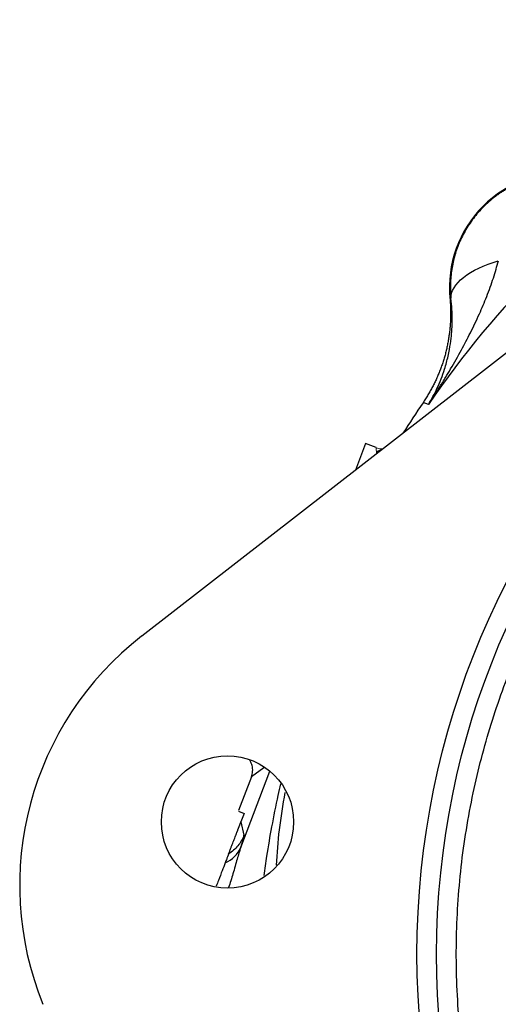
# Model space of a CAD drawing. Header units: inches. Extents: x 0.3 to 34.1, y 0.2 to 21.7.
# Tile 5 of 26: x 3.6 to 5.4, y 9.7 to 13.6. Entities that reach past the tile are written whole.
import ezdxf

# ---------------------------------------------------------------- set-up
doc = ezdxf.new("R2010")
doc.units = ezdxf.units.IN
doc.header["$MEASUREMENT"] = 0

msp = doc.modelspace()

# ---------------------------------------------------------------- linework, layer by layer
at = {"color": 7, "linetype": 'Continuous', "lineweight": 25}
for p, q in [((8.8249, 14.8618), (4.0405, 11.1509)), ((5.2589, 12.4808), (5.2549, 12.481)), ((5.1599, 12.0666), (5.149, 12.0699)), ((5.1705, 12.0633), (5.1599, 12.0666)), ((4.9229, 11.9093), (4.8825, 11.804)), ((4.9637, 11.8937), (4.9229, 11.9093)), ((4.4655, 10.6645), (4.47, 10.6539)), ((4.4727, 10.5969), (4.4217, 10.4641)), ((4.4222, 10.4618), (4.4443, 10.4533)), ((4.4443, 10.4533), (4.4316, 10.4201)), ((4.4316, 10.4201), (4.4435, 10.3671))]:
    msp.add_line(p, q, dxfattribs=at)
at = {"color": 144, "linetype": 'Continuous', "lineweight": 18}
for p, q in [((4.9662, 11.869), (4.9637, 11.8937)), ((4.9637, 11.8937), (4.9642, 11.8882))]:
    msp.add_line(p, q, dxfattribs=at)
at = {"color": 8, "linetype": 'Continuous', "lineweight": 25}
for p, q in [((4.5224, 10.6322), (4.4727, 10.5969)), ((4.4307, 10.3191), (4.5459, 10.6193))]:
    msp.add_line(p, q, dxfattribs=at)
at = {"color": 144, "linetype": 'Continuous', "lineweight": 18, "flags": 128}
msp.add_lwpolyline([(4.9662, 11.869), (4.9653, 11.878), (4.9645, 11.8857), (4.9641, 11.8897), (4.9639, 11.8917), (4.9638, 11.8927), (4.9638, 11.8932), (4.9637, 11.8934), (4.9637, 11.8935), (4.9637, 11.8936), (4.9637, 11.8936), (4.9637, 11.8936), (4.9637, 11.8936), (4.9637, 11.8937), (4.9637, 11.8937), (4.9637, 11.8937), (4.9637, 11.8937), (4.9637, 11.8937), (4.9637, 11.8937), (4.9637, 11.8937), (4.9637, 11.8937), (4.9637, 11.8937), (4.9637, 11.8937), (4.9637, 11.8937), (4.9637, 11.8937), (4.9637, 11.8937), (4.9637, 11.8937)], dxfattribs=at)
at = {"color": 7, "linetype": 'Continuous', "lineweight": 25}
for centre, radius in [((8.3288, 9.8994), 3.2037), ((8.3288, 9.8994), 3.1263), ((4.3786, 10.4195), 0.2606)]:
    msp.add_circle(centre, radius, dxfattribs=at)
for centre, radius, start, end in [((8.3288, 9.8994), 3.8286, 124.4163, 145.5837), ((5.7046, 12.5237), 0.4517, 84.581, 185.4189), ((8.3288, 9.8994), 3.85, 145.6839, 147.827), ((4.8013, 10.1699), 1.2415, 127.7975, 202.1557)]:
    msp.add_arc(centre, radius, start, end, dxfattribs=at)
for points, knots in [([(5.7038, 12.9717), (5.6988, 12.9716), (5.6889, 12.9716), (5.6739, 12.9708), (5.659, 12.9696), (5.6441, 12.9679), (5.6292, 12.9657), (5.6143, 12.9629), (5.5995, 12.9597), (5.5849, 12.9559), (5.5703, 12.9517), (5.5558, 12.9469), (5.5415, 12.9416), (5.5273, 12.9359), (5.5133, 12.9296), (5.4995, 12.9228), (5.4859, 12.9156), (5.4726, 12.9078), (5.4594, 12.8996), (5.4466, 12.891), (5.434, 12.8818), (5.4218, 12.8722), (5.4098, 12.8622), (5.3982, 12.8517), (5.3834, 12.8374), (5.366, 12.8188), (5.347, 12.7954), (5.3297, 12.7708), (5.3141, 12.7454), (5.3004, 12.7191), (5.2885, 12.6922), (5.2785, 12.6647), (5.2703, 12.6368), (5.2641, 12.6086), (5.2597, 12.5803), (5.257, 12.552), (5.2567, 12.5331), (5.2566, 12.5237)], [0, 0, 0, 0, 0.021314, 0.042663, 0.064046, 0.085465, 0.106921, 0.128413, 0.149942, 0.17151, 0.193116, 0.214761, 0.236447, 0.258172, 0.279939, 0.301747, 0.323598, 0.345491, 0.367427, 0.389408, 0.411432, 0.433502, 0.455617, 0.477778, 0.499986, 0.543055, 0.585856, 0.628393, 0.670669, 0.71269, 0.754457, 0.795976, 0.837252, 0.878287, 0.919087, 0.959657, 1, 1, 1, 1]), ([(7.1621, 7.0828), (7.1499, 7.0879), (7.1253, 7.0982), (7.0888, 7.1142), (7.0525, 7.1306), (7.0164, 7.1475), (6.9806, 7.1649), (6.945, 7.1827), (6.9096, 7.201), (6.8745, 7.2198), (6.8397, 7.239), (6.8051, 7.2587), (6.7707, 7.2788), (6.7366, 7.2994), (6.7027, 7.3205), (6.6387, 7.3614), (6.5463, 7.4246), (6.4285, 7.5139), (6.3151, 7.6088), (6.2053, 7.7102), (6.0993, 7.8181), (5.9973, 7.9331), (5.9007, 8.0536), (5.779, 8.2224), (5.6427, 8.446), (5.5071, 8.7306), (5.4017, 9.0278), (5.3278, 9.3326), (5.2859, 9.6401), (5.2755, 9.9442), (5.2946, 10.2429), (5.3413, 10.5296), (5.4132, 10.8052), (5.5083, 11.0678), (5.6267, 11.3206), (5.7708, 11.5663), (5.9404, 11.8021), (6.1381, 12.0268), (6.3606, 12.2345), (6.6076, 12.4223), (6.8754, 12.5856), (7.1601, 12.7211), (7.4572, 12.8266), (7.7117, 12.8883), (7.9171, 12.9216), (8.0706, 12.9385), (8.224, 12.9477), (8.3752, 12.9491), (8.5247, 12.9431), (8.6719, 12.9301), (8.8184, 12.9099), (8.9382, 12.8874), (9.0317, 12.8663), (9.0994, 12.8495), (9.1667, 12.8311), (9.2334, 12.8112), (9.2997, 12.7898), (9.3655, 12.7668), (9.4309, 12.7424), (9.474, 12.7249), (9.4956, 12.7161)], [0, 0, 0, 0, 0.004171, 0.008337, 0.0125, 0.01666, 0.020818, 0.024974, 0.02913, 0.033286, 0.037443, 0.041601, 0.045761, 0.049924, 0.054091, 0.058262, 0.073718, 0.089139, 0.10456, 0.120018, 0.135974, 0.151932, 0.16814, 0.18435, 0.217102, 0.25003, 0.282957, 0.315709, 0.348117, 0.38002, 0.410888, 0.441759, 0.470878, 0.5, 0.52912, 0.558242, 0.58911, 0.619981, 0.651884, 0.684292, 0.717044, 0.749971, 0.782899, 0.815651, 0.831859, 0.848069, 0.864024, 0.879983, 0.895439, 0.91086, 0.926281, 0.941739, 0.949035, 0.956319, 0.963596, 0.970869, 0.978142, 0.985419, 0.992704, 1, 1, 1, 1]), ([(5.1705, 12.0633), (5.1764, 12.0724), (5.1874, 12.0891), (5.2022, 12.1121), (5.2188, 12.1384), (5.2371, 12.168), (5.2659, 12.2163), (5.2989, 12.2745), (5.3368, 12.3466), (5.3703, 12.4164), (5.3959, 12.4766), (5.4139, 12.524), (5.4262, 12.5599), (5.4368, 12.5944), (5.4427, 12.6172), (5.4456, 12.6283)], [0, 0, 0, 0, 0.05204, 0.095877, 0.131511, 0.200819, 0.262906, 0.400576, 0.521414, 0.651572, 0.768729, 0.831202, 0.890559, 0.946818, 1, 1, 1, 1]), ([(5.2588, 12.4808), (5.258, 12.5081), (5.2756, 12.5372), (5.3415, 12.5893), (5.3898, 12.6123), (5.4455, 12.6283)], [0, 0, 0, 0, 0.5, 0.5, 1, 1, 1, 1]), ([(5.2549, 12.481), (5.2554, 12.475), (5.2565, 12.4631), (5.2573, 12.445), (5.2578, 12.427), (5.2576, 12.4089), (5.257, 12.3909), (5.2558, 12.3729), (5.2541, 12.3549), (5.2519, 12.337), (5.2492, 12.3191), (5.246, 12.3014), (5.2423, 12.2837), (5.238, 12.2662), (5.2333, 12.2488), (5.228, 12.2315), (5.2223, 12.2144), (5.216, 12.1975), (5.2093, 12.1807), (5.202, 12.1642), (5.1944, 12.1478), (5.1862, 12.1317), (5.1776, 12.1159), (5.1685, 12.1003), (5.159, 12.0849), (5.1523, 12.0749), (5.149, 12.0699)], [0, 0, 0, 0, 0.041666, 0.083331, 0.124997, 0.166664, 0.208332, 0.25, 0.291667, 0.333334, 0.375, 0.416664, 0.458328, 0.49999, 0.541653, 0.583317, 0.624982, 0.666649, 0.708317, 0.749986, 0.791655, 0.833325, 0.874994, 0.916663, 0.958331, 1, 1, 1, 1]), ([(5.1705, 12.0633), (5.1827, 12.0832), (5.1939, 12.1039), (5.2154, 12.1501), (5.2255, 12.1758), (5.2391, 12.2191), (5.2437, 12.2361), (5.2497, 12.2622), (5.2515, 12.271), (5.2557, 12.2941), (5.2579, 12.3086), (5.2623, 12.3468), (5.2638, 12.3711), (5.264, 12.4236), (5.2624, 12.4519), (5.2589, 12.4808)], [-1.669903, -1.669903, -1.669903, -1.669903, -1.37767, -1.37767, -1.04369, -1.04369, -0.834952, -0.834952, -0.730583, -0.730583, -0.563592, -0.563592, -0.296408, -0.296408, 0, 0, 0, 0]), ([(4.9644, 11.8918), (4.9644, 11.8915), (4.9645, 11.891), (4.9643, 11.89), (4.9641, 11.8895)], [0, 0, 0, 0, 0.474978, 1, 1, 1, 1]), ([(4.9875, 11.8855), (4.9855, 11.8849), (4.9812, 11.8837), (4.9714, 11.8784), (4.9661, 11.8755)], [0, 0, 0, 0, 0.4630453, 1, 1, 1, 1]), ([(4.4727, 10.5969), (4.4747, 10.604), (4.4788, 10.6188), (4.4775, 10.6392), (4.4721, 10.6502), (4.4703, 10.654)], [0, 0, 0, 0, 0.376696, 0.782386, 1, 1, 1, 1]), ([(4.3832, 10.294), (4.3846, 10.2976), (4.3873, 10.3047), (4.3914, 10.3155), (4.3955, 10.326), (4.3994, 10.3361), (4.4031, 10.3459), (4.4067, 10.3554), (4.4096, 10.3628), (4.4116, 10.3681), (4.4128, 10.3713), (4.414, 10.3744), (4.4152, 10.3775), (4.4164, 10.3805), (4.4175, 10.3835), (4.4187, 10.3864), (4.4198, 10.3893), (4.4209, 10.3921), (4.4219, 10.3949), (4.423, 10.3977), (4.424, 10.4003), (4.425, 10.403), (4.426, 10.4055), (4.427, 10.408), (4.4279, 10.4105), (4.4288, 10.4129), (4.4297, 10.4153), (4.4306, 10.4176), (4.4313, 10.4193), (4.4316, 10.4201)], [0, 0, 0, 0, 0.134915, 0.25986, 0.374838, 0.479852, 0.574907, 0.66001, 0.735167, 0.760045, 0.783671, 0.806045, 0.827169, 0.847043, 0.86567, 0.883051, 0.899188, 0.914084, 0.927744, 0.940171, 0.951371, 0.961354, 0.970132, 0.977722, 0.984151, 0.989467, 0.993751, 0.99716, 1, 1, 1, 1]), ([(4.4435, 10.3671), (4.4377, 10.3521), (4.4295, 10.338), (4.409, 10.3132), (4.3968, 10.3025), (4.3832, 10.294)], [0, 0, 0, 0, 0.5, 0.5, 1, 1, 1, 1]), ([(4.4307, 10.3191), (4.4313, 10.3209), (4.4325, 10.3248), (4.4343, 10.3304), (4.4361, 10.3362), (4.4378, 10.3419), (4.4394, 10.3474), (4.4408, 10.3522), (4.4419, 10.3567), (4.4429, 10.3609), (4.4436, 10.3649), (4.4436, 10.3663), (4.4435, 10.3671)], [0, 0, 0, 0, 0.06696, 0.14047, 0.220532, 0.307143, 0.400301, 0.500016, 0.584644, 0.696194, 0.834652, 1, 1, 1, 1]), ([(4.3832, 10.294), (4.383, 10.2936), (4.3827, 10.2929), (4.3821, 10.2912), (4.3813, 10.2891), (4.3803, 10.2865), (4.3791, 10.2835), (4.3776, 10.2794), (4.3754, 10.2739), (4.3727, 10.2666), (4.3705, 10.2609), (4.3694, 10.2581)], [0, 0, 0, 0, 0.094075, 0.187731, 0.281192, 0.37468, 0.468421, 0.562635, 0.708312, 0.853814, 1, 1, 1, 1]), ([(4.3694, 10.2581), (4.3657, 10.2484), (4.3582, 10.2289), (4.3458, 10.1967), (4.3374, 10.1749), (4.3346, 10.1674)], [0, 0, 0, 0, 0.395226, 0.794517, 1, 1, 1, 1])]:
    msp.add_open_spline(points, degree=3, knots=knots, dxfattribs=at)
for points in [[(5.2566, 12.5237), (5.2566, 12.5091), (5.2574, 12.4948), (5.2588, 12.4808)], [(4.3694, 10.2581), (4.3977, 10.2709), (4.4199, 10.2927), (4.4307, 10.3191)]]:
    msp.add_open_spline(points, degree=3, dxfattribs=at)
at = {"color": 144, "linetype": 'Continuous', "lineweight": 18}
msp.add_open_spline([(4.9635, 11.8934), (4.9714, 11.8907), (4.9817, 11.8872), (4.9922, 11.8892), (4.9948, 11.8897)], degree=3, knots=[0, 0, 0, 0, 0.7552756, 1, 1, 1, 1], dxfattribs=at)
at = {"color": 8, "linetype": 'Continuous', "lineweight": 25}
for points, knots in [([(4.5226, 10.2084), (4.5262, 10.2341), (4.5353, 10.2987), (4.5542, 10.4038), (4.5723, 10.4986), (4.5851, 10.5545), (4.5885, 10.5698)], [0, 0, 0, 0, 0.210612, 0.529706, 0.871792, 1, 1, 1, 1]), ([(4.5714, 10.2491), (4.5746, 10.2959), (4.5812, 10.3929), (4.5976, 10.487), (4.606, 10.5357)], [0, 0, 0, 0, 0.482565, 1, 1, 1, 1]), ([(4.4307, 10.3191), (4.4261, 10.3043), (4.4166, 10.2739), (4.4014, 10.2185), (4.389, 10.1793), (4.3832, 10.1612)], [0, 0, 0, 0, 0.335894, 0.693401, 1, 1, 1, 1])]:
    msp.add_open_spline(points, degree=3, knots=knots, dxfattribs=at)

doc.saveas('drawing.dxf')
